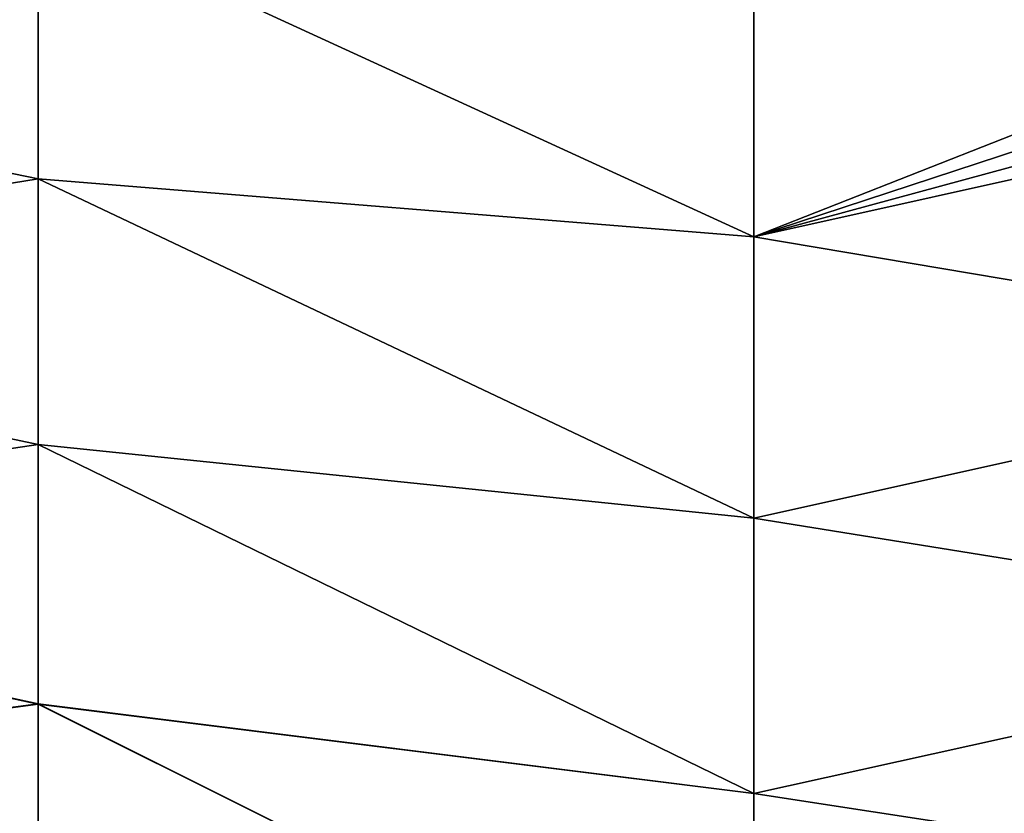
# Model space of a CAD drawing. Header units: metres. Extents: x -61 to 49, y -32 to 32.
# Tile 105 of 256: x 8.11 to 11.77, y -8.49 to -5.54. Entities that reach past the tile are written whole.
import ezdxf

# ---------------------------------------------------------------- set-up
doc = ezdxf.new("R2010")
doc.units = ezdxf.units.M
doc.layers.add('solid_K_27_40_10_000Y34', color=7, linetype='CONTINUOUS')

msp = doc.modelspace()

# ---------------------------------------------------------------- linework, layer by layer
at = {"layer": 'solid_K_27_40_10_000Y34'}
for points in [[(5.534052, -5.587831, -17.197577), (5.534052, -4.596929, -17.488531), (8.176753, -5.124755, -18.268206)], [(5.534052, -4.596929, 17.488531), (5.534052, -5.587831, 17.197577), (8.176753, -5.124913, 18.268162)], [(5.534052, -5.587831, -17.197577), (8.176753, -5.124755, -18.268206), (8.176753, -6.131574, -17.955341)], [(5.534052, -5.587831, 17.197577), (8.176753, -6.131766, 17.955275), (8.176753, -5.124913, 18.268162)], [(10.838671, -6.346819, -18.76054), (8.176753, -6.131574, -17.955341), (8.176753, -5.124755, -18.268206)], [(10.838671, -5.279294, -19.088453), (10.838671, -6.346819, -18.76054), (8.176753, -5.124755, -18.268206)], [(10.838671, -6.34678, 18.760553), (8.176753, -5.124913, 18.268162), (8.176753, -6.131766, 17.955275)], [(10.838671, -6.34678, 18.760553), (10.838671, -5.279273, 19.088459), (8.176753, -5.124913, 18.268162)], [(13.00006, -5.496589, 19.679585), (10.838671, -5.279273, 19.088459), (10.838671, -6.34678, 18.760553)], [(13.514456, -5.751908, -19.755672), (10.838671, -6.346819, -18.76054), (10.838671, -5.279294, -19.088453)], [(13.341865, -5.667959, -19.730209), (13.514456, -5.751908, -19.755672), (10.838671, -5.279294, -19.088453)], [(13.168754, -5.582161, -19.704569), (13.341865, -5.667959, -19.730209), (10.838671, -5.279294, -19.088453)], [(13.000097, -5.496607, -19.67959), (13.168754, -5.582161, -19.704569), (10.838671, -5.279294, -19.088453)], [(13.168719, -5.582144, 19.704563), (13.00006, -5.496589, 19.679585), (10.838671, -6.34678, 18.760553)], [(5.534052, -6.560507, -16.850527), (5.534052, -5.587831, -17.197577), (8.176753, -6.131574, -17.955341)], [(5.534052, -5.587831, 17.197577), (5.534052, -6.560507, 16.850527), (8.176753, -6.131766, 17.955275)], [(13.341832, -5.667943, 19.730206), (13.168719, -5.582144, 19.704563), (10.838671, -6.34678, 18.760553)], [(13.514456, -5.751909, 19.755672), (13.341832, -5.667943, 19.730206), (10.838671, -6.34678, 18.760553)], [(13.514456, -5.751908, -19.755672), (13.518478, -6.798305, -19.421633), (10.838671, -6.346819, -18.76054)], [(13.518478, -6.798297, 19.421635), (13.514456, -5.751909, 19.755672), (10.838671, -6.34678, 18.760553)], [(5.534052, -6.560507, -16.850527), (8.176753, -6.131574, -17.955341), (8.176753, -7.11946, -17.587034)], [(5.534052, -6.560507, 16.850527), (8.176753, -7.119685, 17.586943), (8.176753, -6.131766, 17.955275)], [(10.838671, -7.394165, -18.372978), (8.176753, -7.11946, -17.587034), (8.176753, -6.131574, -17.955341)], [(10.838671, -6.346819, -18.76054), (10.838671, -7.394165, -18.372978), (8.176753, -6.131574, -17.955341)], [(10.838671, -7.394108, 18.373001), (8.176753, -6.131766, 17.955275), (8.176753, -7.119685, 17.586943)], [(10.838671, -7.394108, 18.373001), (10.838671, -6.34678, 18.760553), (8.176753, -6.131766, 17.955275)], [(13.518478, -6.798297, 19.421635), (10.838671, -6.34678, 18.760553), (10.838671, -7.394108, 18.373001)], [(13.518478, -6.798305, -19.421633), (10.838671, -7.394165, -18.372978), (10.838671, -6.346819, -18.76054)], [(5.534052, -7.511785, -16.448513), (5.534052, -6.560507, -16.850527), (8.176753, -7.11946, -17.587034)], [(5.534052, -6.560507, 16.850527), (5.534052, -7.511785, 16.448513), (8.176753, -7.119685, 17.586943)], [(13.518478, -7.82518, 19.031115), (13.518478, -6.798297, 19.421635), (10.838671, -7.394108, 18.373001)], [(13.518478, -6.798305, -19.421633), (13.518478, -7.825194, -19.031109), (10.838671, -7.394165, -18.372978)], [(5.534052, -7.511785, -16.448513), (8.176753, -7.11946, -17.587034), (8.176753, -8.085363, -17.164421)], [(5.534052, -7.511785, 16.448513), (8.176753, -8.085618, 17.164303), (8.176753, -7.119685, 17.586943)], [(10.838671, -8.418, -17.926998), (8.176753, -8.085363, -17.164421), (8.176753, -7.11946, -17.587034)], [(10.838671, -7.394165, -18.372978), (10.838671, -8.418, -17.926998), (8.176753, -7.11946, -17.587034)], [(10.838671, -8.417927, 17.927032), (8.176753, -7.119685, 17.586943), (8.176753, -8.085618, 17.164303)], [(10.838671, -8.417927, 17.927032), (10.838671, -7.394108, 18.373001), (8.176753, -7.119685, 17.586943)], [(13.518478, -7.82518, 19.031115), (10.838671, -7.394108, 18.373001), (10.838671, -8.417927, 17.927032)], [(13.518478, -7.825194, -19.031109), (10.838671, -8.418, -17.926998), (10.838671, -7.394165, -18.372978)], [(5.534052, -8.43856, -15.992849), (5.534052, -7.511785, -16.448513), (8.176753, -8.085363, -17.164421)], [(5.534052, -7.511785, 16.448513), (5.534052, -8.43856, 15.992849), (8.176753, -8.085618, 17.164303)], [(13.518478, -8.829757, 18.586344), (13.518478, -7.82518, 19.031115), (10.838671, -8.417927, 17.927032)], [(13.518478, -7.825194, -19.031109), (13.518478, -8.829777, -18.586334), (10.838671, -8.418, -17.926998)], [(5.534052, -8.43856, -15.992849), (8.176753, -8.085363, -17.164421), (8.176753, -9.0263, -16.68881)], [(5.534052, -8.43856, 15.992849), (8.176753, -9.026582, 16.688658), (8.176753, -8.085618, 17.164303)], [(10.838671, -9.41507, -17.424019), (8.176753, -9.0263, -16.68881), (8.176753, -8.085363, -17.164421)], [(10.838671, -8.418, -17.926998), (10.838671, -9.41507, -17.424019), (8.176753, -8.085363, -17.164421)], [(10.838671, -9.414981, 17.424067), (8.176753, -8.085618, 17.164303), (8.176753, -9.026582, 16.688658)], [(10.838671, -9.414981, 17.424067), (10.838671, -8.417927, 17.927032), (8.176753, -8.085618, 17.164303)], [(13.518478, -8.829757, 18.586344), (10.838671, -8.417927, 17.927032), (10.838671, -9.414981, 17.424067)], [(13.518478, -8.829777, -18.586334), (10.838671, -9.41507, -17.424019), (10.838671, -8.418, -17.926998)], [(5.534052, -9.33781, -15.485019), (5.534052, -8.43856, -15.992849), (8.176753, -9.0263, -16.68881)], [(5.534052, -8.43856, 15.992849), (5.534052, -9.33781, 15.485019), (8.176753, -9.026582, 16.688658)]]:
    msp.add_3dface(points, dxfattribs=at)

doc.saveas('drawing.dxf')
